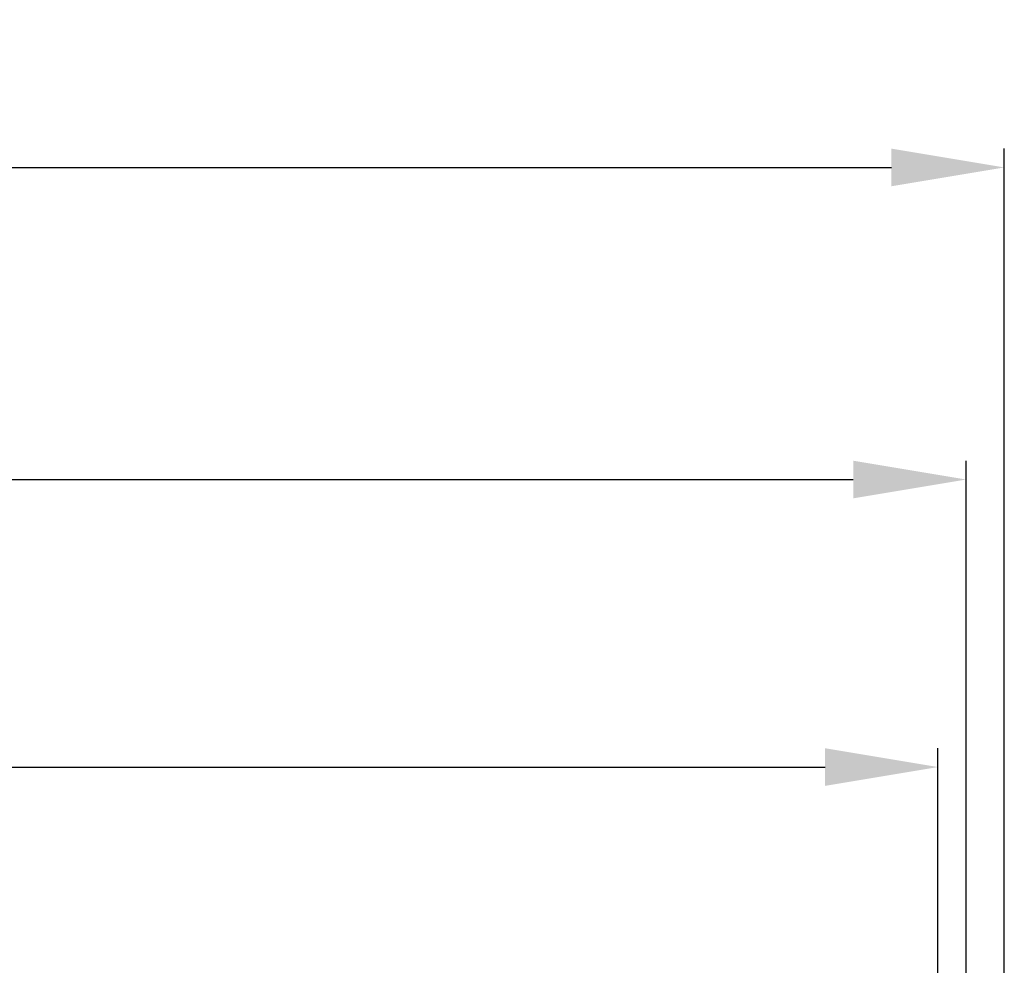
# Model space of a CAD drawing. Header units: millimetres. Extents: x -201 to 202, y 143 to 428.
# Tile 15 of 24: x 15 to 41, y 300 to 325. Entities that reach past the tile are written whole.
import ezdxf

# ---------------------------------------------------------------- set-up
doc = ezdxf.new("R2010")
doc.units = ezdxf.units.MM
doc.header["$LTSCALE"] = 0.25
doc.layers.add('DIMENSION', color=6, linetype='Continuous', lineweight=9)
doc.styles.add('VS Standard', font='msgothic.ttc', dxfattribs={"height": 3})
doc.dimstyles.new('VS Standard x0.5', dxfattribs={"dimtxt": 3, "dimasz": 3, "dimexe": 0.5, "dimexo": 0.8, "dimgap": 0.5, "dimtad": 3, "dimlfac": 2, "dimrnd": 0.0001, "dimzin": 9, "dimdsep": 46, "dimtxsty": 'VS Standard', "dimcen": 0, "dimaunit": 1, "dimadec": 0, "dimazin": 2, "dimtfac": 1, "dimtmove": 0, "dimatfit": 3, "dimfxl": 1, "dimtolj": 1, "dimtzin": 0, "dimarcsym": 0})

# ---------------------------------------------------------------- blocks, each defined once
blk = doc.blocks.new('*D206')
at = {"layer": 'Defpoints', "color": 0}
for p in [(39.296, 305.354), (-60.704, 295.438), (39.296, 295.438)]:
    blk.add_point(p, dxfattribs=at)
at = {"layer": 'DIMENSION', "color": 0, "lineweight": -2}
for p, q in [((-60.704, 296.238), (-60.704, 305.854)), ((39.296, 296.238), (39.296, 305.854)), ((-57.704, 305.354), (36.296, 305.354))]:
    blk.add_line(p, q, dxfattribs=at)
at = {"layer": 'DIMENSION', "color": 0}
for points in [[(-57.704, 305.854), (-57.704, 304.854), (-60.704, 305.354)], [(36.296, 304.854), (36.296, 305.854), (39.296, 305.354)]]:
    blk.add_solid(points, dxfattribs=at)
at = {"layer": 'DIMENSION', "color": 0, "insert": (-10.704, 307.355), "char_height": 3, "attachment_point": 5, "style": 'VS Standard'}
blk.add_mtext('\\A1;200', dxfattribs=at)
blk = doc.blocks.new('*D207')
at = {"layer": 'Defpoints', "color": 0}
for p in [(40.046, 312.999), (-61.454, 295.438), (40.046, 295.438)]:
    blk.add_point(p, dxfattribs=at)
at = {"layer": 'DIMENSION', "color": 0, "lineweight": -2}
for p, q in [((-61.454, 296.238), (-61.454, 313.499)), ((40.046, 296.238), (40.046, 313.499)), ((-58.454, 312.999), (37.046, 312.999))]:
    blk.add_line(p, q, dxfattribs=at)
at = {"layer": 'DIMENSION', "color": 0}
for points in [[(-58.454, 313.499), (-58.454, 312.499), (-61.454, 312.999)], [(37.046, 312.499), (37.046, 313.499), (40.046, 312.999)]]:
    blk.add_solid(points, dxfattribs=at)
at = {"layer": 'DIMENSION', "color": 0, "insert": (-10.704, 314.999), "char_height": 3, "attachment_point": 5, "style": 'VS Standard'}
blk.add_mtext('\\A1;203', dxfattribs=at)
blk = doc.blocks.new('*D208')
at = {"layer": 'Defpoints', "color": 0}
for p in [(41.06, 321.298), (-62.44, 290.711), (41.06, 290.711)]:
    blk.add_point(p, dxfattribs=at)
at = {"layer": 'DIMENSION', "color": 0, "lineweight": -2}
for p, q in [((-62.44, 291.511), (-62.44, 321.798)), ((41.06, 291.511), (41.06, 321.798)), ((-59.44, 321.298), (38.06, 321.298))]:
    blk.add_line(p, q, dxfattribs=at)
at = {"layer": 'DIMENSION', "color": 0}
for points in [[(-59.44, 321.798), (-59.44, 320.798), (-62.44, 321.298)], [(38.06, 320.798), (38.06, 321.798), (41.06, 321.298)]]:
    blk.add_solid(points, dxfattribs=at)
at = {"layer": 'DIMENSION', "color": 0, "insert": (-10.69, 323.299), "char_height": 3, "attachment_point": 5, "style": 'VS Standard'}
blk.add_mtext('\\A1;207', dxfattribs=at)

msp = doc.modelspace()

# ---------------------------------------------------------------- dimensions: what is measured, and where the dimension line sits
at = {"layer": 'DIMENSION'}
for base, p1, p2, picture, middle in [((41.0597, 321.2979), (-62.4403, 290.7113), (41.0597, 290.7113), '*D208', (-10.6903, 323.2985)), ((40.0461, 312.9989), (-61.4539, 295.4377), (40.0461, 295.4377), '*D207', (-10.7039, 314.9995)), ((39.2961, 305.354), (-60.7039, 295.4377), (39.2961, 295.4377), '*D206', (-10.7039, 307.3546))]:
    dim = msp.add_linear_dim(base=base, p1=p1, p2=p2, dimstyle='VS Standard x0.5', dxfattribs=at)
    dim.commit()
    dim.dimension.update_dxf_attribs({"geometry": picture, "text_midpoint": middle})

doc.saveas('drawing.dxf')
